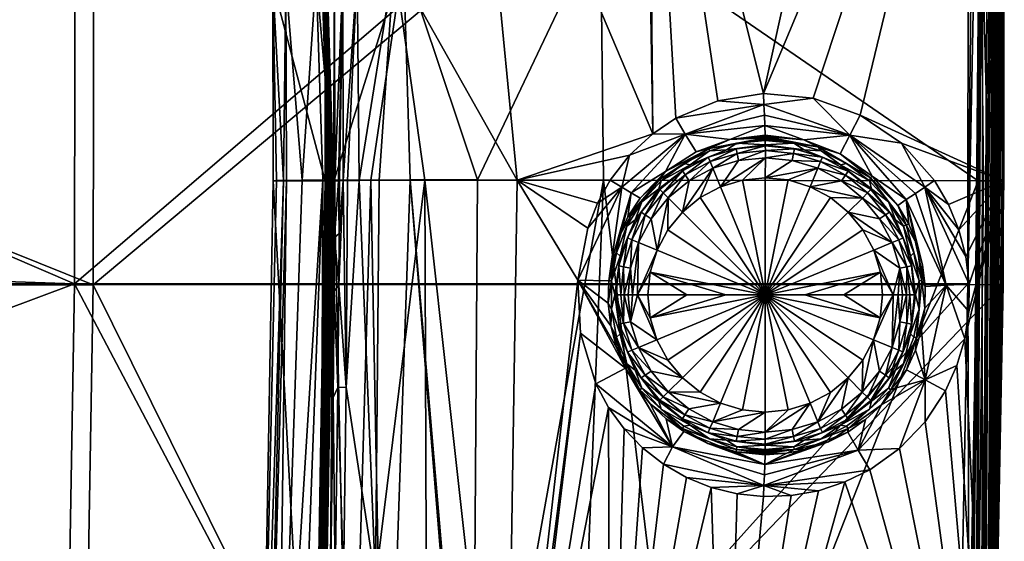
# Model space of a CAD drawing. Extents: x -183 to 183, y -433 to 13.
# Tile 245 of 256: x 85 to 183, y -220 to -168. Entities that reach past the tile are written whole.
import ezdxf

# ---------------------------------------------------------------- set-up
doc = ezdxf.new("R2010")
doc.units = 0
doc.layers.add('LAYER1', color=7, linetype='CONTINUOUS')

msp = doc.modelspace()

# ---------------------------------------------------------------- meshes
at = {"layer": 'LAYER1', "color": 3}
mesh = msp.add_polyface(dxfattribs=at)
corners = [(-39.022, -361.422, -6.998), (-56.79, -357.013, -6.998), (-64.392, -354.511, -6.998), (-74.055, -350.599, -6.998), (-83.021, -345.906, -6.998), (-85.418, -344.4, -6.998), (-88.082, -342.559, -6.998), (-91.872, -339.562, -6.998), (-97.683, -333.687, -6.998), (-100.136, -330.47, -6.998), (-101.763, -327.983, -6.998), (-103.953, -324.031, -6.998), (-105.817, -319.879, -6.998), (-108.616, -311.221, -6.998), (-110.285, -303.353, -6.998), (-111.653, -293.474, -6.998), (-113.849, -256.598, -6.998), (-115.095, -183.614, -6.998), (-115.066, -163.479, -6.998), (-113.797, -143.391, -6.998), (-112.704, -136.054, -6.998), (-111.049, -128.829, -6.998), (-108.671, -121.83, -6.998), (-107.16, -118.449, -6.998), (-105.42, -115.179, -6.998), (-100.476, -108.116, -6.998), (-94.905, -102.395, -6.998), (-90.007, -98.487, -6.998), (-84.764, -95.045, -6.998), (-73.591, -89.321, -6.998), (-61.861, -84.802, -6.998), (-49.804, -81.219, -6.998), (-25.101, -76.51, -6.998), (0.001, -74.944, -6.998), (24.353, -76.418, -6.998), (49.318, -81.094, -6.998), (61.504, -84.682, -6.998), (73.361, -89.22, -6.998), (84.657, -94.98, -6.998), (89.957, -98.451, -6.998), (94.905, -102.396, -6.999), (100.476, -108.117, -6.999), (105.42, -115.179, -6.999), (107.16, -118.449, -6.999), (108.671, -121.832, -6.999), (111.05, -128.844, -6.999), (112.704, -136.065, -6.999), (113.797, -143.391, -6.999), (115.065, -163.478, -6.999), (115.095, -183.614, -6.999), (113.848, -256.598, -6.999), (111.652, -293.538, -6.999), (110.296, -303.382, -6.998), (108.611, -311.25, -6.998), (105.798, -319.911, -6.998), (103.929, -324.063, -6.998), (101.748, -328.003, -6.998), (100.121, -330.492, -6.998), (97.661, -333.714, -6.998), (93.532, -338.069, -6.998), (91.139, -340.178, -6.998), (87.338, -343.09, -6.998), (82.04, -346.485, -6.998), (73.918, -350.66, -6.998), (65.461, -354.119, -6.998), (56.784, -357.015, -6.998), (39.022, -361.422, -6.998), (19.559, -364.268, -6.998), (-0.003, -365.212, -6.998), (-19.562, -364.267, -6.998), (-38.014, -83.718, -6.998), (-51.871, -87.034, -6.998), (-68.01, -92.448, -6.998), (-80.137, -98.218, -6.998), (-89.944, -104.848, -6.998), (-97.5, -112.57, -6.998), (-102.98, -121.653, -6.998), (-106.622, -132.366, -6.998), (-108.653, -144.074, -6.998), (-109.841, -163.941, -6.998), (-109.885, -183.6, -6.998), (-109.698, -203.95, -6.998), (-109.422, -223.046, -6.998), (-109.055, -240.633, -6.998), (-108.597, -256.456, -6.998), (-107.712, -276.74, -6.998), (-106.048, -295.632, -6.998), (-102.926, -311.845, -6.998), (-100.521, -318.742, -6.998), (-97.453, -324.817, -6.998), (-93.593, -330.25, -6.998), (-88.698, -335.266, -6.998), (-82.953, -339.677, -6.998), (-75.935, -343.821, -6.998), (-58.828, -350.906, -6.998), (-47.464, -354.21, -6.998), (-38.014, -356.339, -6.998), (-19.199, -359.096, -6.998), (0, -360.028, -6.998), (19.167, -359.098, -6.998), (38.014, -356.339, -6.998), (46.834, -354.351, -6.998), (58.866, -350.887, -6.998), (75.927, -343.825, -6.998), (83.017, -339.633, -6.998), (88.694, -335.269, -6.998), (93.613, -330.225, -6.998), (97.452, -324.815, -6.998), (102.927, -311.85, -6.998), (106.032, -295.903, -6.998), (107.763, -275.751, -6.998), (108.597, -256.456, -6.999), (109.885, -183.6, -6.999), (109.854, -163.938, -6.999), (108.653, -144.074, -6.999), (106.589, -132.232, -6.999), (102.936, -121.557, -6.999), (97.468, -112.529, -6.999), (89.947, -104.85, -6.998), (80.192, -98.249, -6.998), (68.141, -92.512, -6.998), (51.807, -87.004, -6.998), (38.014, -83.718, -6.998), (29.915, -82.301, -6.998), (19.251, -80.971, -6.998), (7.558, -80.175, -6.998), (0, -80.029, -6.998), (-7.558, -80.175, -6.998), (-19.251, -80.971, -6.998), (-30.714, -82.425, -6.998)]
mesh.append_faces([[corners[k] for k in face] for face in [(3, 93, 2), (3, 4, 93), (93, 4, 92), (92, 4, 5), (6, 92, 5), (6, 91, 92), (6, 7, 91), (91, 7, 90), (90, 7, 8), (9, 90, 8), (9, 89, 90), (9, 10, 89), (89, 10, 11), (88, 11, 12), (87, 12, 13), (14, 87, 13), (14, 86, 87), (14, 15, 86), (86, 15, 85), (85, 15, 16), (84, 16, 83), (84, 85, 16), (2, 94, 1), (2, 93, 94), (83, 16, 82), (82, 16, 17), (81, 17, 80), (81, 82, 17), (17, 18, 80), (80, 18, 79), (79, 18, 19), (78, 19, 20), (77, 20, 21), (22, 77, 21), (22, 76, 77), (22, 23, 76), (76, 23, 24), (75, 24, 25), (26, 75, 25), (26, 74, 75), (26, 27, 74), (74, 27, 28), (73, 28, 29), (72, 29, 30), (71, 30, 31), (70, 31, 32), (129, 32, 128), (129, 70, 32), (128, 32, 127), (127, 32, 33), (126, 33, 125), (126, 127, 33), (33, 34, 125), (125, 34, 124), (124, 34, 123), (123, 34, 122), (122, 34, 35), (121, 35, 36), (120, 36, 37), (119, 37, 38), (118, 38, 39), (40, 118, 39), (40, 117, 118), (40, 41, 117), (117, 41, 42), (116, 42, 43), (44, 116, 43), (44, 115, 116), (44, 45, 115), (115, 45, 46), (114, 46, 47), (113, 47, 48), (49, 113, 48), (49, 112, 113), (49, 50, 112), (112, 50, 111), (111, 50, 110), (110, 50, 51), (109, 51, 52), (108, 52, 53), (54, 108, 53), (54, 107, 108), (54, 55, 107), (107, 55, 56), (57, 107, 56), (57, 106, 107), (57, 58, 106), (106, 58, 59), (105, 59, 60), (61, 105, 60), (61, 104, 105), (61, 62, 104), (104, 62, 103), (103, 62, 63), (64, 103, 63), (64, 102, 103), (64, 65, 102), (102, 65, 101), (101, 65, 66), (100, 66, 67), (99, 67, 98), (99, 100, 67), (67, 68, 98), (98, 68, 97), (97, 68, 69), (96, 69, 0), (95, 0, 1), (94, 95, 1), (70, 71, 31), (71, 72, 30), (72, 73, 29), (73, 74, 28), (75, 76, 24), (77, 78, 20), (78, 79, 19), (87, 88, 12), (88, 89, 11), (95, 96, 0), (96, 97, 69), (100, 101, 66), (105, 106, 59), (108, 109, 52), (109, 110, 51), (113, 114, 47), (114, 115, 46), (116, 117, 42), (118, 119, 38), (119, 120, 37), (120, 121, 36), (121, 122, 35)]])
mesh = msp.add_polyface(dxfattribs=at)
corners = [(158.817, -174.876, 4.823), (154.252, -175.598, 4.693), (150.076, -177.35, 4.521), (147.762, -178.903, 4.397), (145.463, -181.033, 4.252), (143.537, -183.531, 4.109), (134.235, -183.523, 3.052), (125.039, -183.526, 0.937), (120.462, -183.54, -1.064), (118.46, -183.556, -2.466), (117.318, -183.573, -3.651), (116.89, -183.584, -4.259), (116.496, -183.597, -4.987), (116.401, -183.601, -5.204), (116.057, -183.62, -6.273), (116.001, -163.427, -6.227), (114.766, -143.278, -6.219), (115.034, -143.104, -5.273), (115.424, -142.838, -4.394), (115.548, -142.753, -4.173), (116.196, -142.328, -3.249), (116.963, -141.869, -2.44), (117.034, -141.829, -2.375), (118.774, -140.906, -1.083), (120.685, -139.988, -0.057), (121.461, -139.629, 0.29), (129.174, -136.304, 2.559), (129.641, -136.113, 2.652), (146.957, -129.242, 4.525), (147.323, -129.099, 4.544), (170.853, -120.117, 4.988), (182.84, -115.669, 4.993), (182.85, -117.526, 4.992), (182.816, -183.597, 4.995), (175.873, -183.584, 4.99), (172.579, -179.842, 4.983), (168.458, -177.034, 4.962), (163.775, -175.333, 4.914), (116.85, -163.165, -4.188), (118.281, -162.689, -2.537), (121.975, -161.713, -0.222)]
mesh.append_faces([[corners[k] for k in face] for face in [(1, 29, 0), (1, 2, 29), (29, 2, 3), (28, 3, 27), (28, 29, 3), (27, 3, 6), (40, 6, 7), (8, 40, 7), (8, 9, 40), (40, 9, 39), (24, 39, 23), (24, 40, 39), (24, 25, 40), (40, 25, 26), (27, 40, 26), (27, 6, 40), (5, 6, 4), (4, 6, 3), (9, 10, 39), (39, 10, 11), (38, 11, 12), (13, 38, 12), (13, 14, 38), (38, 14, 15), (19, 15, 18), (19, 38, 15), (19, 39, 38), (19, 20, 39), (39, 20, 21), (22, 39, 21), (22, 23, 39), (16, 17, 15), (15, 17, 18), (29, 30, 0), (0, 30, 32), (37, 32, 36), (37, 0, 32), (30, 31, 32), (32, 33, 36), (36, 33, 35), (35, 33, 34), (38, 39, 11)]])
mesh = msp.add_polyface(dxfattribs=at)
corners = [(0, -256.452, 26.069), (89.016, -256.452, 25.516), (123.046, -256.452, 24.79), (178.007, -256.452, 22.641), (179.199, -193.895, 22.336), (179.277, -117.526, 22.065), (90.164, -117.526, 23.492), (0, -117.526, 23.992), (0, -155.103, 24.639), (0, -190.825, 25.225), (0, -193.893, 25.272), (0, -227.582, 25.757), (0, -242.705, 25.938), (90.063, -193.893, 24.737)]
mesh.append_faces([[corners[k] for k in face] for face in [(0, 1, 12), (12, 1, 11), (11, 1, 13), (10, 13, 9), (10, 11, 13), (1, 2, 13), (13, 2, 4), (5, 13, 4), (5, 6, 13), (13, 6, 8), (9, 13, 8), (2, 3, 4), (6, 7, 8)]])
mesh = msp.add_polyface(dxfattribs=at)
corners = [(0, -117.871, 17.997), (91.944, -117.628, 17.472), (92.049, -117.628, 17.471), (182.852, -117.769, 15.988), (182.734, -193.951, 16.179), (181.528, -256.458, 16.445), (122.881, -256.492, 18.793), (90.86, -256.499, 19.486), (0, -256.5, 20.069), (0, -242.772, 19.938), (0, -227.666, 19.757), (0, -194.02, 19.274), (0, -156.956, 18.67), (91.927, -193.985, 18.711)]
mesh.append_faces([[corners[k] for k in face] for face in [(0, 1, 12), (12, 1, 2), (13, 2, 3), (4, 13, 3), (4, 6, 13), (4, 5, 6), (6, 7, 13), (13, 7, 11), (12, 13, 11), (12, 2, 13), (8, 9, 7), (7, 9, 10), (11, 7, 10)]])
mesh = msp.add_polyface(dxfattribs=at)
corners = [(109.885, -183.6, -6.999), (110.238, -183.584, -4.863), (110.923, -183.569, -2.81), (111.237, -183.564, -2.126), (112.794, -183.548, 0.296), (114.839, -183.535, 2.328), (115.976, -183.531, 3.19), (119.641, -183.521, 5.262), (123.557, -183.516, 6.785), (130.279, -183.516, 8.455), (142.846, -183.527, 10.087), (180.259, -183.592, 10.994), (180.401, -150.544, 10.993), (180.347, -130.604, 10.992), (177.818, -117.526, 10.992), (151.2, -127.552, 10.71), (139.593, -132.013, 10.035), (129.586, -135.898, 8.745), (129.457, -135.948, 8.721), (121.042, -139.24, 6.555), (114.712, -141.727, 3.403), (114.6, -141.771, 3.324), (112.249, -142.694, 1.296), (110.457, -143.394, -1.06), (110.383, -143.423, -1.186), (109.233, -143.865, -3.832), (109.186, -143.882, -3.987), (108.653, -144.074, -6.999), (109.854, -163.938, -6.999), (111.139, -163.683, -2.135), (114.185, -163.091, 1.842), (122.881, -161.419, 6.623), (142.551, -157.667, 10.061)]
mesh.append_faces([[corners[k] for k in face] for face in [(0, 1, 28), (28, 1, 2), (29, 2, 3), (4, 29, 3), (4, 30, 29), (4, 5, 30), (30, 5, 6), (31, 6, 7), (8, 31, 7), (8, 9, 31), (31, 9, 32), (17, 32, 16), (17, 31, 32), (17, 18, 31), (31, 18, 19), (20, 31, 19), (20, 21, 31), (31, 21, 30), (6, 31, 30), (9, 10, 32), (32, 10, 11), (12, 32, 11), (12, 13, 32), (32, 13, 15), (16, 32, 15), (13, 14, 15), (21, 22, 30), (30, 22, 29), (29, 22, 23), (24, 29, 23), (24, 25, 29), (29, 25, 28), (2, 29, 28), (25, 26, 28), (28, 26, 27)]])
mesh = msp.add_polyface(dxfattribs=at)
corners = [(181.483, -256.454, 19.051), (182.806, -117.526, 18.523), (182.642, -117.526, 19.948), (182.365, -117.526, 20.612), (182.169, -117.526, 20.913), (181.934, -117.526, 21.185), (181.663, -117.526, 21.421), (181.363, -117.526, 21.619), (180.701, -117.526, 21.898), (179.994, -117.526, 22.028), (179.277, -117.526, 22.065), (179.199, -193.895, 22.336), (178.007, -256.452, 22.641), (179.414, -256.452, 22.428), (180.063, -256.452, 22.134), (180.621, -256.452, 21.693), (181.045, -256.453, 21.122), (181.319, -256.453, 20.464)]
mesh.append_faces([[corners[k] for k in face] for face in [(1, 2, 0), (0, 2, 17), (17, 2, 3), (4, 17, 3), (4, 5, 17), (17, 5, 16), (16, 5, 15), (15, 5, 6), (7, 15, 6), (7, 8, 15), (15, 8, 14), (14, 8, 13), (13, 8, 11), (12, 13, 11), (8, 9, 11), (11, 9, 10)]])
mesh = msp.add_polyface(dxfattribs=at)
corners = [(182.816, -183.597, 4.995), (182.85, -117.526, 4.992), (182.789, -117.526, 8.54), (182.843, -130.601, 8.535), (182.755, -183.609, 8.545), (181.466, -256.454, 8.544), (181.499, -256.46, 6.624), (181.526, -256.461, 4.996)]
mesh.append_faces([[corners[k] for k in face] for face in [(7, 0, 6), (6, 0, 1), (2, 6, 1), (2, 3, 6), (6, 3, 4), (5, 6, 4)]])
mesh = msp.add_polyface(dxfattribs=at)
corners = [(182.85, -117.526, 15.988), (182.806, -117.526, 18.523), (181.483, -256.454, 19.051), (181.506, -256.458, 17.712), (181.528, -256.458, 16.445), (182.734, -193.951, 16.179), (182.852, -117.769, 15.988)]
mesh.append_faces([[corners[k] for k in face] for face in [(6, 0, 5), (5, 0, 1), (3, 1, 2), (3, 5, 1), (3, 4, 5)]])
mesh = msp.add_polyface(dxfattribs=at)
corners = [(180.259, -183.592, 10.994), (180.763, -183.595, 10.977), (181.26, -183.599, 10.895), (181.728, -183.602, 10.706), (181.941, -183.603, 10.57), (182.133, -183.605, 10.407), (182.3, -183.606, 10.218), (182.44, -183.607, 10.008), (182.637, -183.608, 9.544), (182.729, -183.609, 9.048), (182.755, -183.609, 8.545), (182.843, -130.601, 8.535), (182.818, -130.607, 9.039), (182.726, -130.608, 9.535), (182.525, -130.608, 9.998), (182.219, -130.609, 10.398), (182.029, -130.61, 10.565), (181.818, -130.611, 10.703), (181.348, -130.612, 10.886), (180.347, -130.604, 10.992), (180.401, -150.544, 10.993)]
mesh.append_faces([[corners[k] for k in face] for face in [(0, 1, 20), (20, 1, 2), (18, 2, 17), (18, 20, 2), (18, 19, 20), (2, 3, 17), (17, 3, 16), (16, 3, 4), (15, 4, 5), (6, 15, 5), (6, 14, 15), (6, 7, 14), (14, 7, 13), (13, 7, 8), (12, 8, 9), (11, 9, 10), (11, 12, 9), (12, 13, 8), (15, 16, 4)]])
mesh = msp.add_polyface(dxfattribs=at)
corners = [(113.797, -143.391, -6.999), (113.964, -143.372, -6.984), (114.126, -143.353, -6.942), (114.278, -143.335, -6.873), (114.417, -143.318, -6.779), (114.538, -143.304, -6.664), (114.639, -143.292, -6.529), (114.715, -143.283, -6.38), (114.766, -143.278, -6.219), (116.001, -163.427, -6.227), (116.057, -183.62, -6.273), (116, -183.62, -6.424), (115.919, -183.619, -6.564), (115.817, -183.618, -6.689), (115.697, -183.617, -6.797), (115.56, -183.617, -6.883), (115.412, -183.616, -6.946), (115.255, -183.615, -6.985), (115.095, -183.614, -6.999), (115.065, -163.478, -6.999)]
mesh.append_faces([[corners[k] for k in face] for face in [(0, 1, 19), (19, 1, 2), (16, 2, 15), (16, 19, 2), (16, 17, 19), (19, 17, 18), (2, 3, 15), (15, 3, 14), (14, 3, 4), (13, 4, 5), (12, 5, 6), (9, 6, 7), (8, 9, 7), (10, 11, 9), (9, 11, 12), (6, 9, 12), (12, 13, 5), (13, 14, 4)]])
mesh = msp.add_polyface(dxfattribs=at)
corners = [(158.817, -174.876, 4.823), (158.86, -175.968, 4.749), (158.905, -177.049, 4.524), (158.952, -178.088, 4.152), (159, -179.055, 3.647), (155.463, -179.49, 3.633), (152.091, -180.719, 3.613), (149.05, -182.687, 3.592), (146.508, -185.34, 3.57), (145.614, -184.803, 3.901), (144.684, -184.238, 4.087), (143.537, -183.531, 4.109), (145.463, -181.033, 4.252), (147.762, -178.903, 4.397), (150.076, -177.35, 4.521), (154.252, -175.598, 4.693), (151.016, -178.93, 4.353)]
mesh.append_faces([[corners[k] for k in face] for face in [(0, 1, 15), (15, 1, 14), (14, 1, 16), (13, 16, 12), (13, 14, 16), (1, 2, 16), (16, 2, 3), (5, 3, 4), (5, 16, 3), (5, 6, 16), (16, 6, 7), (9, 7, 8), (9, 16, 7), (9, 10, 16), (16, 10, 12), (12, 10, 11)]])
mesh = msp.add_polyface(dxfattribs=at)
corners = [(175.873, -183.584, 4.99), (174.913, -184.235, 4.904), (173.973, -184.873, 4.65), (173.073, -185.483, 4.235), (172.233, -186.053, 3.666), (169.675, -183.129, 3.665), (166.488, -180.901, 3.662), (162.86, -179.514, 3.657), (159, -179.055, 3.647), (158.952, -178.088, 4.152), (158.905, -177.049, 4.524), (158.86, -175.968, 4.749), (158.817, -174.876, 4.823), (163.775, -175.333, 4.914), (168.458, -177.034, 4.962), (172.579, -179.842, 4.983), (167.432, -179.045, 4.625)]
mesh.append_faces([[corners[k] for k in face] for face in [(0, 1, 15), (15, 1, 16), (14, 16, 13), (14, 15, 16), (1, 2, 16), (16, 2, 3), (5, 3, 4), (5, 16, 3), (5, 6, 16), (16, 6, 7), (9, 7, 8), (9, 16, 7), (9, 10, 16), (16, 10, 11), (13, 11, 12), (13, 16, 11)]])
mesh = msp.add_polyface(dxfattribs=at)
corners = [(146.508, -185.34, 3.57), (149.05, -182.687, 3.592), (152.091, -180.719, 3.613), (155.463, -179.49, 3.633), (159, -179.055, 3.647), (159, -179.177, 3.584), (159, -179.306, 3.538), (159, -179.44, 3.509), (159, -179.577, 3.5), (156.166, -179.84, 3.5), (153.429, -180.619, 3.5), (150.881, -181.887, 3.5), (148.61, -183.603, 3.5), (146.692, -185.706, 3.5), (145.194, -188.126, 3.5), (144.166, -190.779, 3.5), (143.643, -193.577, 3.5), (143.643, -196.423, 3.5), (144.166, -199.221, 3.5), (145.194, -201.874, 3.5), (146.692, -204.294, 3.5), (148.61, -206.397, 3.5), (150.881, -208.113, 3.5), (153.429, -209.381, 3.5), (156.166, -210.16, 3.5), (159, -210.423, 3.5), (159, -210.56, 3.509), (159, -210.695, 3.538), (159, -210.825, 3.584), (159, -210.947, 3.648), (156.084, -210.66, 3.638), (153.271, -209.835, 3.623), (150.874, -208.637, 3.608), (149.102, -207.372, 3.595), (147.524, -205.873, 3.581), (146.164, -204.174, 3.569), (145.044, -202.306, 3.558), (144.165, -200.238, 3.549), (143.589, -198.066, 3.543), (143.327, -195.834, 3.541), (143.377, -193.587, 3.542), (143.728, -191.379, 3.546), (144.371, -189.241, 3.552), (145.3, -187.213, 3.56), (148.454, -183.476, 3.52), (145.551, -187.145, 3.512), (153.385, -180.384, 3.528), (144.626, -201.044, 3.515), (146.474, -204.459, 3.538), (150.737, -208.345, 3.538), (156.116, -210.429, 3.538)]
mesh.append_faces([[corners[k] for k in face] for face in [(43, 0, 44), (45, 44, 13), (14, 45, 13), (14, 15, 45), (45, 15, 42), (43, 45, 42), (43, 44, 45), (2, 46, 1), (2, 3, 46), (46, 3, 6), (7, 46, 6), (7, 9, 46), (7, 8, 9), (4, 5, 3), (3, 5, 6), (9, 10, 46), (46, 10, 11), (44, 11, 12), (13, 44, 12), (42, 15, 41), (41, 15, 16), (40, 16, 39), (40, 41, 16), (16, 17, 39), (39, 17, 38), (38, 17, 18), (47, 18, 19), (48, 19, 20), (21, 48, 20), (21, 49, 48), (21, 22, 49), (49, 22, 23), (50, 23, 24), (26, 24, 25), (26, 50, 24), (26, 27, 50), (50, 27, 28), (30, 28, 29), (30, 50, 28), (30, 31, 50), (50, 31, 49), (23, 50, 49), (31, 32, 49), (49, 32, 33), (34, 49, 33), (34, 48, 49), (34, 35, 48), (48, 35, 36), (37, 48, 36), (37, 47, 48), (37, 38, 47), (47, 38, 18), (1, 46, 44), (0, 1, 44), (48, 47, 19), (46, 11, 44)]])
mesh = msp.add_polyface(dxfattribs=at)
corners = [(159, -179.577, 3.5), (161.834, -179.84, 3.5), (164.571, -180.619, 3.5), (167.119, -181.887, 3.5), (169.39, -183.603, 3.5), (171.308, -185.706, 3.5), (172.806, -188.126, 3.5), (173.834, -190.779, 3.5), (174.357, -193.577, 3.5), (174.357, -196.423, 3.5), (173.834, -199.221, 3.5), (172.806, -201.874, 3.5), (171.308, -204.294, 3.5), (169.39, -206.397, 3.5), (167.119, -208.113, 3.5), (164.571, -209.381, 3.5), (161.834, -210.16, 3.5), (159, -210.423, 3.5), (156.166, -210.16, 3.5), (153.429, -209.381, 3.5), (150.881, -208.113, 3.5), (148.61, -206.397, 3.5), (146.692, -204.294, 3.5), (145.194, -201.874, 3.5), (144.166, -199.221, 3.5), (143.643, -196.423, 3.5), (143.643, -193.577, 3.5), (144.166, -190.779, 3.5), (145.194, -188.126, 3.5), (146.692, -185.706, 3.5), (148.61, -183.603, 3.5), (150.881, -181.887, 3.5), (153.429, -180.619, 3.5), (156.166, -179.84, 3.5), (174, -195, 3.5), (173.489, -191.118, 3.5), (171.99, -187.5, 3.5), (169.607, -184.393, 3.5), (166.5, -182.01, 3.5), (162.882, -180.511, 3.5), (159, -180, 3.5), (155.118, -180.511, 3.5), (151.5, -182.01, 3.5), (148.393, -184.393, 3.5), (146.01, -187.5, 3.5), (144.511, -191.118, 3.5), (144, -195, 3.5), (144.511, -198.882, 3.5), (146.01, -202.5, 3.5), (148.393, -205.607, 3.5), (151.5, -207.99, 3.5), (155.118, -209.489, 3.5), (159, -210, 3.5), (162.882, -209.489, 3.5), (166.5, -207.99, 3.5), (169.607, -205.607, 3.5), (171.99, -202.5, 3.5), (173.489, -198.882, 3.5)]
mesh.append_faces([[corners[k] for k in face] for face in [(33, 0, 40), (41, 33, 40), (41, 32, 33), (41, 42, 32), (32, 42, 31), (31, 42, 30), (30, 42, 43), (29, 43, 44), (28, 44, 45), (27, 45, 26), (27, 28, 45), (3, 38, 2), (3, 4, 38), (38, 4, 37), (37, 4, 5), (36, 5, 6), (35, 6, 7), (8, 35, 7), (8, 34, 35), (8, 9, 34), (34, 9, 57), (57, 9, 10), (11, 57, 10), (11, 56, 57), (11, 12, 56), (56, 12, 55), (55, 12, 13), (54, 13, 14), (15, 54, 14), (15, 53, 54), (15, 16, 53), (53, 16, 52), (52, 16, 17), (18, 52, 17), (18, 51, 52), (18, 19, 51), (51, 19, 50), (50, 19, 20), (21, 50, 20), (21, 49, 50), (21, 22, 49), (49, 22, 48), (48, 22, 23), (47, 23, 24), (25, 47, 24), (25, 46, 47), (25, 26, 46), (46, 26, 45), (28, 29, 44), (29, 30, 43), (35, 36, 6), (36, 37, 5), (38, 39, 2), (2, 39, 1), (1, 39, 40), (0, 1, 40), (47, 48, 23), (54, 55, 13)]])
mesh = msp.add_polyface(dxfattribs=at)
corners = [(159, -210.947, 3.648), (159, -210.825, 3.584), (159, -210.695, 3.538), (159, -210.56, 3.509), (159, -210.423, 3.5), (161.834, -210.16, 3.5), (164.571, -209.381, 3.5), (167.119, -208.113, 3.5), (169.39, -206.397, 3.5), (171.308, -204.294, 3.5), (172.806, -201.874, 3.5), (173.834, -199.221, 3.5), (174.357, -196.423, 3.5), (174.357, -193.577, 3.5), (173.834, -190.779, 3.5), (172.806, -188.126, 3.5), (171.308, -185.706, 3.5), (169.39, -183.603, 3.5), (167.119, -181.887, 3.5), (164.571, -180.619, 3.5), (161.834, -179.84, 3.5), (159, -179.577, 3.5), (159, -179.44, 3.509), (159, -179.306, 3.538), (159, -179.177, 3.584), (159, -179.055, 3.647), (162.86, -179.514, 3.657), (166.488, -180.901, 3.662), (169.675, -183.129, 3.665), (172.233, -186.053, 3.666), (173.314, -187.92, 3.666), (174.131, -189.916, 3.666), (174.677, -192.006, 3.666), (174.942, -194.149, 3.666), (174.919, -196.307, 3.666), (174.598, -198.442, 3.666), (173.984, -200.51, 3.666), (173.095, -202.477, 3.666), (171.955, -204.311, 3.666), (170.583, -205.978, 3.665), (169.002, -207.446, 3.665), (167.234, -208.684, 3.663), (165.309, -209.665, 3.661), (163.269, -210.376, 3.658), (161.153, -210.808, 3.654), (161.884, -210.429, 3.538), (167.263, -208.345, 3.538), (171.526, -204.459, 3.538), (174.097, -199.296, 3.538), (174.629, -193.552, 3.538), (173.051, -188.004, 3.538), (169.495, -183.302, 3.544), (164.251, -180.209, 3.538)]
mesh.append_faces([[corners[k] for k in face] for face in [(0, 1, 44), (44, 1, 45), (43, 45, 42), (43, 44, 45), (1, 2, 45), (45, 2, 3), (5, 3, 4), (5, 45, 3), (5, 6, 45), (45, 6, 46), (42, 46, 41), (42, 45, 46), (6, 7, 46), (46, 7, 8), (47, 8, 9), (10, 47, 9), (10, 48, 47), (10, 11, 48), (48, 11, 12), (49, 12, 13), (14, 49, 13), (14, 50, 49), (14, 15, 50), (50, 15, 16), (51, 16, 17), (18, 51, 17), (18, 52, 51), (18, 19, 52), (52, 19, 20), (22, 20, 21), (22, 52, 20), (22, 23, 52), (52, 23, 24), (26, 24, 25), (26, 52, 24), (26, 27, 52), (52, 27, 51), (51, 27, 28), (29, 51, 28), (29, 50, 51), (29, 30, 50), (50, 30, 31), (49, 31, 32), (33, 49, 32), (33, 34, 49), (49, 34, 48), (12, 49, 48), (34, 35, 48), (48, 35, 36), (37, 48, 36), (37, 47, 48), (37, 38, 47), (47, 38, 39), (46, 39, 40), (41, 46, 40), (39, 46, 47), (47, 46, 8), (49, 50, 31), (51, 50, 16)]])
mesh = msp.add_polyface(dxfattribs=at)
corners = [(174, -195, 3.5), (173.895, -195, 3.211), (173.606, -192.097, 3.211), (172.758, -189.302, 3.211), (171.384, -186.725, 3.21), (169.525, -184.478, 3.21), (167.263, -182.633, 3.211), (164.693, -181.251, 3.211), (161.906, -180.392, 3.211), (159.002, -180.112, 3.211), (156.1, -180.41, 3.211), (153.306, -181.256, 3.211), (150.727, -182.62, 3.211), (148.47, -184.469, 3.211), (146.63, -186.733, 3.211), (145.258, -189.311, 3.211), (144.401, -192.1, 3.211), (144.105, -195, 3.211), (144, -195, 3.5), (144.511, -191.118, 3.5), (146.01, -187.5, 3.5), (148.393, -184.393, 3.5), (151.5, -182.01, 3.5), (155.118, -180.511, 3.5), (159, -180, 3.5), (162.882, -180.511, 3.5), (166.5, -182.01, 3.5), (169.607, -184.393, 3.5), (171.99, -187.5, 3.5), (173.489, -191.118, 3.5)]
mesh.append_faces([[corners[k] for k in face] for face in [(1, 2, 0), (0, 2, 29), (29, 2, 3), (28, 3, 4), (27, 4, 5), (6, 27, 5), (6, 26, 27), (6, 7, 26), (26, 7, 25), (25, 7, 8), (24, 8, 9), (10, 24, 9), (10, 23, 24), (10, 11, 23), (23, 11, 22), (22, 11, 12), (21, 12, 13), (14, 21, 13), (14, 20, 21), (14, 15, 20), (20, 15, 19), (19, 15, 16), (18, 16, 17), (18, 19, 16), (21, 22, 12), (24, 25, 8), (27, 28, 4), (28, 29, 3)]])
mesh = msp.add_polyface(dxfattribs=at)
corners = [(147.293, -195, 0.372), (146.236, -195, 0.734), (145.747, -195, 1.005), (145.302, -195, 1.345), (144.913, -195, 1.748), (144.587, -195, 2.202), (144.105, -195, 3.211), (144.401, -192.1, 3.211), (145.258, -189.311, 3.211), (146.63, -186.733, 3.211), (148.47, -184.469, 3.211), (150.727, -182.62, 3.211), (153.306, -181.256, 3.211), (156.1, -180.41, 3.211), (159.002, -180.112, 3.211), (161.906, -180.392, 3.211), (164.693, -181.251, 3.211), (167.263, -182.633, 3.211), (169.525, -184.478, 3.21), (171.384, -186.725, 3.21), (172.758, -189.302, 3.211), (173.606, -192.097, 3.211), (173.895, -195, 3.211), (173.413, -195, 2.202), (173.087, -195, 1.748), (172.698, -195, 1.345), (172.253, -195, 1.005), (171.764, -195, 0.734), (170.707, -195, 0.372), (170.481, -192.718, 0.372), (169.816, -190.521, 0.372), (168.729, -188.503, 0.372), (167.267, -186.738, 0.372), (165.495, -185.281, 0.372), (163.478, -184.189, 0.372), (161.285, -183.519, 0.372), (159.002, -183.306, 0.372), (156.72, -183.538, 0.372), (154.523, -184.198, 0.372), (152.497, -185.268, 0.372), (150.727, -186.725, 0.372), (149.282, -188.505, 0.372), (148.203, -190.53, 0.372), (147.527, -192.722, 0.372), (145.565, -192.327, 1.345), (146.345, -189.756, 1.345), (147.612, -187.387, 1.345), (149.316, -185.311, 1.345), (151.392, -183.608, 1.345), (153.762, -182.343, 1.345), (156.332, -181.564, 1.345), (159.006, -181.302, 1.345), (161.679, -181.566, 1.345), (164.25, -182.347, 1.345), (166.619, -183.616, 1.345), (168.694, -185.321, 1.345), (170.396, -187.399, 1.345), (171.659, -189.766, 1.345), (172.436, -192.332, 1.345), (144.865, -192.187, 2.202), (145.685, -189.482, 2.202), (147.018, -186.99, 2.202), (148.811, -184.806, 2.202), (150.996, -183.014, 2.202), (153.488, -181.682, 2.202), (156.193, -180.863, 2.202), (159.006, -180.587, 2.202), (161.818, -180.865, 2.202), (164.524, -181.687, 2.202), (167.016, -183.021, 2.202), (169.2, -184.816, 2.202), (170.99, -187.002, 2.202), (172.319, -189.493, 2.202), (173.136, -192.193, 2.202)]
mesh.append_faces([[corners[k] for k in face] for face in [(0, 1, 43), (43, 1, 42), (42, 1, 45), (46, 45, 61), (62, 61, 10), (11, 62, 10), (11, 63, 62), (11, 12, 63), (63, 12, 64), (48, 64, 49), (40, 49, 39), (40, 48, 49), (40, 47, 48), (40, 41, 47), (47, 41, 42), (46, 42, 45), (46, 47, 42), (46, 62, 47), (46, 61, 62), (1, 2, 45), (45, 2, 44), (60, 44, 59), (8, 59, 7), (8, 60, 59), (8, 9, 60), (60, 9, 61), (45, 60, 61), (45, 44, 60), (2, 3, 44), (44, 3, 4), (59, 4, 5), (7, 5, 6), (7, 59, 5), (9, 10, 61), (12, 13, 64), (64, 13, 65), (49, 65, 50), (38, 50, 51), (37, 51, 36), (37, 38, 51), (13, 14, 65), (65, 14, 66), (50, 66, 51), (50, 65, 66), (14, 15, 66), (66, 15, 67), (51, 67, 52), (36, 52, 53), (35, 53, 34), (35, 36, 53), (15, 16, 67), (67, 16, 68), (52, 68, 53), (52, 67, 68), (16, 17, 68), (68, 17, 69), (53, 69, 54), (34, 54, 55), (33, 55, 32), (33, 34, 55), (17, 18, 69), (69, 18, 70), (54, 70, 55), (54, 69, 70), (18, 19, 70), (70, 19, 71), (55, 71, 56), (32, 56, 57), (31, 57, 30), (31, 32, 57), (19, 20, 71), (71, 20, 72), (56, 72, 57), (56, 71, 72), (20, 21, 72), (72, 21, 73), (57, 73, 58), (30, 58, 27), (29, 27, 28), (29, 30, 27), (21, 22, 73), (73, 22, 23), (24, 73, 23), (24, 58, 73), (24, 25, 58), (58, 25, 26), (27, 58, 26), (50, 38, 49), (49, 38, 39), (62, 63, 47), (47, 63, 48), (48, 63, 64), (51, 52, 36), (53, 54, 34), (55, 56, 32), (57, 58, 30), (64, 65, 49), (66, 67, 51), (68, 69, 53), (70, 71, 55), (72, 73, 57), (59, 44, 4)]])
mesh = msp.add_polyface(dxfattribs=at)
corners = [(108.597, -256.456, -6.999), (109.186, -256.434, -4.144), (110.3, -256.416, -1.608), (112.136, -256.4, 0.868), (114.57, -256.387, 2.996), (117.538, -256.379, 4.786), (121.034, -256.374, 6.287), (129.497, -256.372, 8.523), (129.779, -256.372, 8.576), (139.939, -256.381, 9.927), (151.608, -256.397, 10.65), (178.967, -256.447, 10.996), (180.259, -183.592, 10.994), (142.846, -183.527, 10.087), (130.279, -183.516, 8.455), (123.557, -183.516, 6.785), (119.641, -183.521, 5.262), (115.976, -183.531, 3.19), (114.839, -183.535, 2.328), (112.794, -183.548, 0.296), (111.237, -183.564, -2.126), (110.923, -183.569, -2.81), (110.238, -183.584, -4.863), (109.885, -183.6, -6.999)]
mesh.append_faces([[corners[k] for k in face] for face in [(18, 19, 2), (3, 18, 2), (3, 4, 18), (18, 4, 17), (17, 4, 5), (16, 5, 6), (15, 6, 7), (8, 15, 7), (8, 14, 15), (8, 13, 14), (8, 9, 13), (13, 9, 10), (12, 10, 11), (12, 13, 10), (2, 20, 1), (2, 19, 20), (15, 16, 6), (16, 17, 5), (20, 21, 1), (1, 21, 0), (0, 21, 22), (23, 0, 22)]])
mesh = msp.add_polyface(dxfattribs=at)
corners = [(115.095, -183.614, -6.999), (115.255, -183.615, -6.985), (115.412, -183.616, -6.946), (115.56, -183.617, -6.883), (115.697, -183.617, -6.797), (115.817, -183.618, -6.689), (115.919, -183.619, -6.564), (116, -183.62, -6.424), (116.057, -183.62, -6.273), (116.025, -189.271, -6.244), (115.981, -194.577, -6.248), (115.87, -205.233, -6.263), (115.564, -226.274, -6.263), (114.812, -256.64, -6.261), (114.757, -256.635, -6.414), (114.678, -256.63, -6.556), (114.576, -256.625, -6.683), (114.455, -256.619, -6.793), (114.318, -256.614, -6.881), (114.169, -256.609, -6.945), (114.011, -256.603, -6.985), (113.848, -256.598, -6.999)]
mesh.append_faces([[corners[k] for k in face] for face in [(21, 0, 20), (20, 0, 1), (19, 1, 2), (18, 2, 3), (17, 3, 4), (16, 4, 5), (15, 5, 6), (12, 6, 11), (12, 15, 6), (12, 14, 15), (12, 13, 14), (11, 6, 10), (10, 6, 7), (9, 7, 8), (9, 10, 7), (15, 16, 5), (16, 17, 4), (17, 18, 3), (18, 19, 2), (19, 20, 1)]])
mesh = msp.add_polyface(dxfattribs=at)
corners = [(158.823, -215.136, 4.833), (161.592, -215.03, 4.886), (164.321, -214.542, 4.925), (166.95, -213.675, 4.952), (169.43, -212.447, 4.97), (172.4, -210.32, 4.983), (174.965, -207.652, 4.99), (176.998, -204.558, 4.993), (178.13, -202.042, 4.993), (178.904, -199.394, 4.994), (179.316, -196.666, 4.994), (179.354, -193.908, 4.994), (179.02, -191.173, 4.994), (178.319, -188.511, 4.993), (177.271, -185.961, 4.992), (175.873, -183.584, 4.99), (182.816, -183.597, 4.995), (181.526, -256.461, 4.996), (154.958, -256.418, 4.759), (143.506, -256.408, 4.201), (133.617, -256.412, 3.136), (133.104, -256.413, 3.057), (125.294, -256.435, 1.371), (119.667, -256.482, -0.875), (119.361, -256.486, -1.047), (117.578, -256.52, -2.249), (116.303, -256.558, -3.468), (116.142, -256.564, -3.662), (115.343, -256.603, -4.883), (114.812, -256.64, -6.261), (115.564, -226.274, -6.263), (115.87, -205.233, -6.263), (115.981, -194.577, -6.248), (116.025, -189.271, -6.244), (116.057, -183.62, -6.273), (116.401, -183.601, -5.204), (116.496, -183.597, -4.987), (116.89, -183.584, -4.259), (117.318, -183.573, -3.651), (118.46, -183.556, -2.466), (120.462, -183.54, -1.064), (125.039, -183.526, 0.937), (134.235, -183.523, 3.052), (143.537, -183.531, 4.109), (142.251, -185.849, 4.003), (141.286, -188.323, 3.917), (140.302, -193.526, 3.825), (140.567, -198.817, 3.856), (142.101, -203.886, 4.003), (143.354, -206.224, 4.11), (144.917, -208.366, 4.23), (146.76, -210.271, 4.354), (148.849, -211.904, 4.474), (151.148, -213.23, 4.586), (153.608, -214.222, 4.684), (156.184, -214.861, 4.766), (120.108, -223.495, -1.046), (116.918, -223.546, -3.646), (117.174, -204.203, -3.637), (116.067, -223.578, -4.996), (116.335, -204.23, -4.977), (116.434, -194.057, -4.967), (116.475, -188.861, -4.962)]
mesh.append_faces([[corners[k] for k in face] for face in [(55, 0, 18), (54, 18, 19), (53, 19, 52), (53, 54, 19), (0, 1, 18), (18, 1, 2), (3, 18, 2), (3, 17, 18), (3, 4, 17), (17, 4, 5), (6, 17, 5), (6, 7, 17), (17, 7, 8), (9, 17, 8), (9, 16, 17), (9, 10, 16), (16, 10, 11), (12, 16, 11), (12, 13, 16), (16, 13, 14), (15, 16, 14), (47, 48, 20), (21, 47, 20), (21, 46, 47), (21, 42, 46), (21, 41, 42), (21, 22, 41), (41, 22, 56), (40, 56, 39), (40, 41, 56), (22, 23, 56), (56, 23, 24), (25, 56, 24), (25, 57, 56), (25, 26, 57), (57, 26, 27), (59, 27, 28), (29, 59, 28), (29, 30, 59), (59, 30, 31), (60, 31, 32), (61, 32, 33), (62, 33, 35), (36, 62, 35), (36, 37, 62), (62, 37, 61), (33, 62, 61), (33, 34, 35), (61, 37, 58), (60, 58, 57), (59, 57, 27), (59, 60, 57), (59, 31, 60), (37, 38, 58), (58, 38, 39), (56, 58, 39), (56, 57, 58), (43, 44, 42), (42, 44, 45), (46, 42, 45), (48, 49, 20), (20, 49, 19), (19, 49, 50), (51, 19, 50), (51, 52, 19), (54, 55, 18), (32, 61, 60), (60, 61, 58)]])
mesh = msp.add_polyface(dxfattribs=at)
corners = [(143.537, -183.531, 4.109), (144.684, -184.238, 4.087), (145.614, -184.803, 3.901), (146.508, -185.34, 3.57), (145.3, -187.213, 3.56), (144.371, -189.241, 3.552), (143.728, -191.379, 3.546), (143.377, -193.587, 3.542), (143.327, -195.834, 3.541), (143.589, -198.066, 3.543), (144.165, -200.238, 3.549), (145.044, -202.306, 3.558), (146.164, -204.174, 3.569), (147.524, -205.873, 3.581), (149.102, -207.372, 3.595), (150.874, -208.637, 3.608), (153.271, -209.835, 3.623), (156.084, -210.66, 3.638), (159, -210.947, 3.648), (158.954, -211.922, 4.159), (158.908, -212.959, 4.531), (158.865, -214.037, 4.757), (158.823, -215.136, 4.833), (156.184, -214.861, 4.766), (153.608, -214.222, 4.684), (151.148, -213.23, 4.586), (148.849, -211.904, 4.474), (146.76, -210.271, 4.354), (144.917, -208.366, 4.23), (143.354, -206.224, 4.11), (142.101, -203.886, 4.003), (140.567, -198.817, 3.856), (140.302, -193.526, 3.825), (141.286, -188.323, 3.917), (142.251, -185.849, 4.003), (149.747, -210.149, 4.278)]
mesh.append_faces([[corners[k] for k in face] for face in [(0, 1, 34), (34, 1, 33), (33, 1, 32), (32, 1, 7), (8, 32, 7), (8, 9, 32), (32, 9, 10), (11, 32, 10), (11, 31, 32), (11, 30, 31), (11, 35, 30), (11, 12, 35), (35, 12, 13), (14, 35, 13), (14, 15, 35), (35, 15, 19), (20, 35, 19), (20, 21, 35), (35, 21, 26), (27, 35, 26), (27, 28, 35), (35, 28, 29), (30, 35, 29), (1, 2, 7), (7, 2, 6), (6, 2, 5), (5, 2, 4), (4, 2, 3), (15, 16, 19), (19, 16, 17), (18, 19, 17), (22, 23, 21), (21, 23, 24), (25, 21, 24), (25, 26, 21)]])
mesh = msp.add_polyface(dxfattribs=at)
corners = [(170.707, -195, 0.372), (166.844, -195, -0.389), (162.934, -195, -0.847), (159, -195, -1), (155.066, -195, -0.847), (151.156, -195, -0.389), (147.293, -195, 0.372), (147.527, -192.722, 0.372), (148.203, -190.53, 0.372), (149.282, -188.505, 0.372), (150.727, -186.725, 0.372), (152.497, -185.268, 0.372), (154.523, -184.198, 0.372), (156.72, -183.538, 0.372), (159.002, -183.306, 0.372), (161.285, -183.519, 0.372), (163.478, -184.189, 0.372), (165.495, -185.281, 0.372), (167.267, -186.738, 0.372), (168.729, -188.503, 0.372), (169.816, -190.521, 0.372), (170.481, -192.718, 0.372)]
mesh.append_faces([[corners[k] for k in face] for face in [(0, 1, 21), (21, 1, 2), (3, 4, 7), (8, 3, 7), (6, 7, 5), (5, 7, 4), (8, 9, 3), (3, 9, 10), (3, 10, 11), (12, 3, 11), (12, 13, 3), (13, 14, 3), (3, 14, 15), (3, 15, 16), (3, 16, 17), (18, 3, 17), (18, 19, 3), (3, 19, 20), (3, 20, 21), (2, 3, 21)]])
mesh = msp.add_polyface(dxfattribs=at)
corners = [(158.823, -215.136, 4.833), (158.865, -214.037, 4.757), (158.908, -212.959, 4.531), (158.954, -211.922, 4.159), (159, -210.947, 3.648), (161.153, -210.808, 3.654), (163.269, -210.376, 3.658), (165.309, -209.665, 3.661), (167.234, -208.684, 3.663), (169.002, -207.446, 3.665), (170.583, -205.978, 3.665), (171.955, -204.311, 3.666), (173.095, -202.477, 3.666), (173.984, -200.51, 3.666), (174.598, -198.442, 3.666), (174.919, -196.307, 3.666), (174.942, -194.149, 3.666), (174.677, -192.006, 3.666), (174.131, -189.916, 3.666), (173.314, -187.92, 3.666), (172.233, -186.053, 3.666), (173.073, -185.483, 4.235), (173.973, -184.873, 4.65), (174.913, -184.235, 4.904), (175.873, -183.584, 4.99), (177.271, -185.961, 4.992), (178.319, -188.511, 4.993), (179.02, -191.173, 4.994), (179.354, -193.908, 4.994), (179.316, -196.666, 4.994), (178.904, -199.394, 4.994), (178.13, -202.042, 4.993), (176.998, -204.558, 4.993), (174.965, -207.652, 4.99), (172.4, -210.32, 4.983), (169.43, -212.447, 4.97), (166.95, -213.675, 4.952), (164.321, -214.542, 4.925), (161.592, -215.03, 4.886), (168.276, -210.488, 4.632), (174.968, -203.479, 4.653), (177.057, -194.031, 4.654)]
mesh.append_faces([[corners[k] for k in face] for face in [(0, 1, 38), (38, 1, 37), (37, 1, 36), (36, 1, 35), (35, 1, 39), (34, 39, 40), (33, 40, 32), (33, 34, 40), (1, 2, 39), (39, 2, 3), (8, 3, 7), (8, 39, 3), (8, 9, 39), (39, 9, 10), (40, 10, 11), (12, 40, 11), (12, 13, 40), (40, 13, 14), (41, 14, 15), (16, 41, 15), (16, 21, 41), (16, 17, 21), (21, 17, 18), (19, 21, 18), (19, 20, 21), (4, 5, 3), (3, 5, 6), (7, 3, 6), (21, 22, 41), (41, 22, 23), (28, 23, 27), (28, 41, 23), (28, 29, 41), (41, 29, 30), (40, 30, 31), (32, 40, 31), (24, 25, 23), (23, 25, 26), (27, 23, 26), (34, 35, 39), (14, 41, 40), (40, 41, 30), (40, 39, 10)]])
mesh = msp.add_polyface(dxfattribs=at)
corners = [(180.259, -183.592, 10.994), (178.967, -256.447, 10.996), (179.472, -256.448, 10.98), (179.97, -256.449, 10.897), (180.439, -256.45, 10.709), (180.652, -256.451, 10.574), (180.845, -256.451, 10.41), (181.013, -256.452, 10.221), (181.153, -256.452, 10.011), (181.35, -256.453, 9.545), (181.441, -256.453, 9.048), (181.466, -256.454, 8.544), (182.755, -183.609, 8.545), (182.729, -183.609, 9.048), (182.637, -183.608, 9.544), (182.44, -183.607, 10.008), (182.3, -183.606, 10.218), (182.133, -183.605, 10.407), (181.941, -183.603, 10.57), (181.728, -183.602, 10.706), (181.26, -183.599, 10.895), (180.763, -183.595, 10.977)]
mesh.append_faces([[corners[k] for k in face] for face in [(1, 2, 0), (0, 2, 3), (21, 3, 20), (21, 0, 3), (3, 4, 20), (20, 4, 5), (6, 20, 5), (6, 19, 20), (6, 18, 19), (6, 17, 18), (6, 7, 17), (17, 7, 8), (9, 17, 8), (9, 16, 17), (9, 15, 16), (9, 14, 15), (9, 10, 14), (14, 10, 11), (13, 11, 12), (13, 14, 11)]])
mesh = msp.add_polyface(dxfattribs=at)
corners = [(144, -195, 3.5), (144.105, -195, 3.211), (144.394, -197.903, 3.211), (145.241, -200.698, 3.211), (146.615, -203.273, 3.211), (148.474, -205.52, 3.211), (150.735, -207.367, 3.211), (153.305, -208.75, 3.211), (156.094, -209.608, 3.211), (158.998, -209.886, 3.211), (161.9, -209.587, 3.211), (164.694, -208.742, 3.211), (167.273, -207.38, 3.211), (169.53, -205.531, 3.211), (171.37, -203.267, 3.211), (172.742, -200.689, 3.211), (173.599, -197.9, 3.211), (173.895, -195, 3.211), (174, -195, 3.5), (173.489, -198.882, 3.5), (171.99, -202.5, 3.5), (169.607, -205.607, 3.5), (166.5, -207.99, 3.5), (162.882, -209.489, 3.5), (159, -210, 3.5), (155.118, -209.489, 3.5), (151.5, -207.99, 3.5), (148.393, -205.607, 3.5), (146.01, -202.5, 3.5), (144.511, -198.882, 3.5)]
mesh.append_faces([[corners[k] for k in face] for face in [(1, 2, 0), (0, 2, 29), (29, 2, 3), (28, 3, 4), (27, 4, 5), (6, 27, 5), (6, 26, 27), (6, 7, 26), (26, 7, 25), (25, 7, 8), (24, 8, 9), (10, 24, 9), (10, 23, 24), (10, 11, 23), (23, 11, 22), (22, 11, 12), (21, 12, 13), (14, 21, 13), (14, 20, 21), (14, 15, 20), (20, 15, 19), (19, 15, 16), (18, 16, 17), (18, 19, 16), (21, 22, 12), (24, 25, 8), (27, 28, 4), (28, 29, 3)]])
mesh = msp.add_polyface(dxfattribs=at)
corners = [(170.707, -195, 0.372), (171.764, -195, 0.734), (172.253, -195, 1.005), (172.698, -195, 1.345), (173.087, -195, 1.748), (173.413, -195, 2.202), (173.895, -195, 3.211), (173.599, -197.9, 3.211), (172.742, -200.689, 3.211), (171.37, -203.267, 3.211), (169.53, -205.531, 3.211), (167.273, -207.38, 3.211), (164.694, -208.742, 3.211), (161.9, -209.587, 3.211), (158.998, -209.886, 3.211), (156.094, -209.608, 3.211), (153.305, -208.75, 3.211), (150.735, -207.367, 3.211), (148.474, -205.52, 3.211), (146.615, -203.273, 3.211), (145.241, -200.698, 3.211), (144.394, -197.903, 3.211), (144.105, -195, 3.211), (144.587, -195, 2.202), (144.913, -195, 1.748), (145.302, -195, 1.345), (145.747, -195, 1.005), (146.236, -195, 0.734), (147.293, -195, 0.372), (147.519, -197.282, 0.372), (148.184, -199.479, 0.372), (149.271, -201.497, 0.372), (150.733, -203.262, 0.372), (152.505, -204.719, 0.372), (154.522, -205.811, 0.372), (156.715, -206.481, 0.372), (158.998, -206.694, 0.372), (161.28, -206.462, 0.372), (163.477, -205.802, 0.372), (165.503, -204.732, 0.372), (167.273, -203.275, 0.372), (168.718, -201.495, 0.372), (169.797, -199.47, 0.372), (170.473, -197.278, 0.372), (172.435, -197.673, 1.345), (171.655, -200.244, 1.345), (170.388, -202.613, 1.345), (168.684, -204.689, 1.345), (166.608, -206.392, 1.345), (164.238, -207.657, 1.345), (161.668, -208.436, 1.345), (158.994, -208.698, 1.345), (156.321, -208.434, 1.345), (153.75, -207.653, 1.345), (151.381, -206.384, 1.345), (149.306, -204.679, 1.345), (147.604, -202.601, 1.345), (146.341, -200.234, 1.345), (145.564, -197.668, 1.345), (173.135, -197.813, 2.202), (172.315, -200.518, 2.202), (170.982, -203.01, 2.202), (169.189, -205.194, 2.202), (167.004, -206.986, 2.202), (164.512, -208.318, 2.202), (161.807, -209.137, 2.202), (158.994, -209.413, 2.202), (156.182, -209.135, 2.202), (153.476, -208.313, 2.202), (150.984, -206.979, 2.202), (148.801, -205.184, 2.202), (147.009, -202.998, 2.202), (145.681, -200.507, 2.202), (144.864, -197.806, 2.202)]
mesh.append_faces([[corners[k] for k in face] for face in [(0, 1, 43), (43, 1, 42), (42, 1, 45), (46, 45, 61), (62, 61, 10), (11, 62, 10), (11, 63, 62), (11, 12, 63), (63, 12, 64), (48, 64, 49), (40, 49, 39), (40, 48, 49), (40, 47, 48), (40, 41, 47), (47, 41, 42), (46, 42, 45), (46, 47, 42), (46, 62, 47), (46, 61, 62), (1, 2, 45), (45, 2, 44), (60, 44, 59), (8, 59, 7), (8, 60, 59), (8, 9, 60), (60, 9, 61), (45, 60, 61), (45, 44, 60), (2, 3, 44), (44, 3, 4), (59, 4, 5), (7, 5, 6), (7, 59, 5), (9, 10, 61), (12, 13, 64), (64, 13, 65), (49, 65, 50), (38, 50, 51), (37, 51, 36), (37, 38, 51), (13, 14, 65), (65, 14, 66), (50, 66, 51), (50, 65, 66), (14, 15, 66), (66, 15, 67), (51, 67, 52), (36, 52, 53), (35, 53, 34), (35, 36, 53), (15, 16, 67), (67, 16, 68), (52, 68, 53), (52, 67, 68), (16, 17, 68), (68, 17, 69), (53, 69, 54), (34, 54, 55), (33, 55, 32), (33, 34, 55), (17, 18, 69), (69, 18, 70), (54, 70, 55), (54, 69, 70), (18, 19, 70), (70, 19, 71), (55, 71, 56), (32, 56, 57), (31, 57, 30), (31, 32, 57), (19, 20, 71), (71, 20, 72), (56, 72, 57), (56, 71, 72), (20, 21, 72), (72, 21, 73), (57, 73, 58), (30, 58, 27), (29, 27, 28), (29, 30, 27), (21, 22, 73), (73, 22, 23), (24, 73, 23), (24, 58, 73), (24, 25, 58), (58, 25, 26), (27, 58, 26), (50, 38, 49), (49, 38, 39), (62, 63, 47), (47, 63, 48), (48, 63, 64), (51, 52, 36), (53, 54, 34), (55, 56, 32), (57, 58, 30), (64, 65, 49), (66, 67, 51), (68, 69, 53), (70, 71, 55), (72, 73, 57), (59, 44, 4)]])
mesh = msp.add_polyface(dxfattribs=at)
corners = [(147.293, -195, 0.372), (151.156, -195, -0.389), (155.066, -195, -0.847), (159, -195, -1), (162.934, -195, -0.847), (166.844, -195, -0.389), (170.707, -195, 0.372), (170.473, -197.278, 0.372), (169.797, -199.47, 0.372), (168.718, -201.495, 0.372), (167.273, -203.275, 0.372), (165.503, -204.732, 0.372), (163.477, -205.802, 0.372), (161.28, -206.462, 0.372), (158.998, -206.694, 0.372), (156.715, -206.481, 0.372), (154.522, -205.811, 0.372), (152.505, -204.719, 0.372), (150.733, -203.262, 0.372), (149.271, -201.497, 0.372), (148.184, -199.479, 0.372), (147.519, -197.282, 0.372)]
mesh.append_faces([[corners[k] for k in face] for face in [(0, 1, 21), (21, 1, 2), (3, 4, 7), (8, 3, 7), (6, 7, 5), (5, 7, 4), (8, 9, 3), (3, 9, 10), (3, 10, 11), (12, 3, 11), (12, 13, 3), (13, 14, 3), (3, 14, 15), (3, 15, 16), (3, 16, 17), (18, 3, 17), (18, 19, 3), (3, 19, 20), (3, 20, 21), (2, 3, 21)]])

doc.saveas('drawing.dxf')
